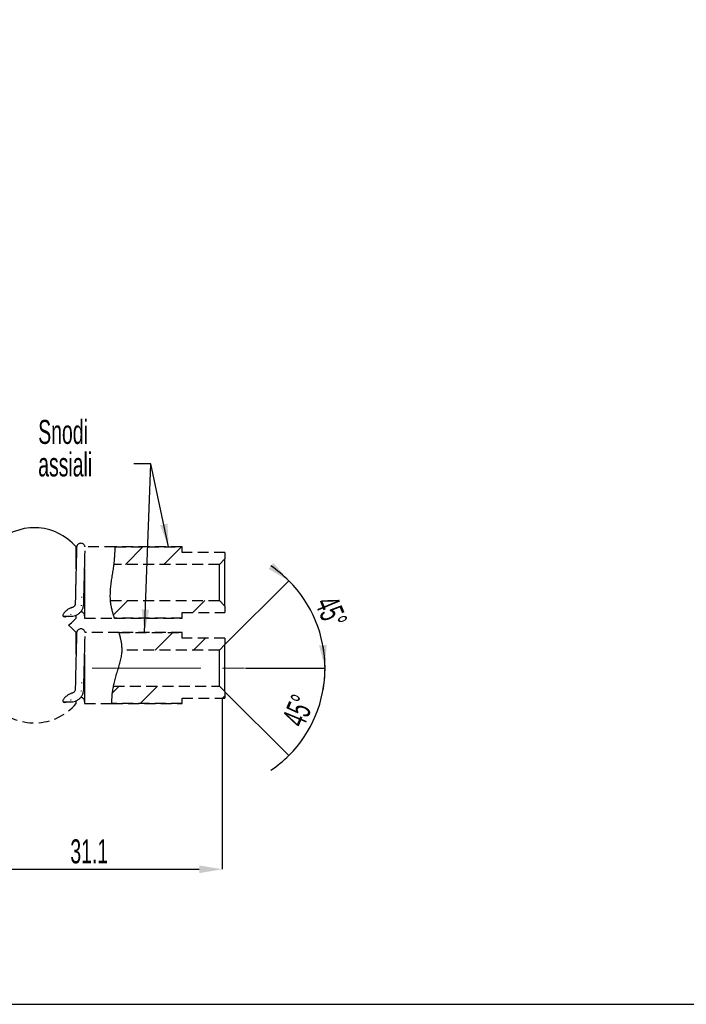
# Model space of a CAD drawing. Header units: millimetres. Extents: x 113 to 1343, y 162 to 690.
# Tile 9 of 46: x 347 to 425, y 458 to 573. Entities that reach past the tile are written whole.
import ezdxf

# ---------------------------------------------------------------- set-up
doc = ezdxf.new("R2010")
doc.units = ezdxf.units.MM
doc.header["$PDSIZE"] = -1
for name, pattern in [('CENTERX2', [20.32, 12.7, -2.54, 2.54, -2.54]), ('DOT2', [0.635, 0, -0.635]), ('HIDDEN', [1.905, 1.27, -0.635])]:
    doc.linetypes.add(name, pattern=pattern)
doc.layers.add('LINEE_SOTTILI', color=7, linetype='Continuous')
doc.styles.add('SLDTEXTSTYLE2', font='TXT', dxfattribs={"width": 0.605})
doc.dimstyles.new('SLDDIMSTYLE2', dxfattribs={"dimtxt": 2.8, "dimasz": 2.7, "dimexe": 0, "dimexo": 0.0625, "dimgap": 0.7, "dimtad": 1, "dimdec": 1, "dimlfac": 1.2, "dimrnd": 1e-09, "dimzin": 12, "dimdsep": 46, "dimtxsty": 'SLDTEXTSTYLE2', "dimsah": 1, "dimcen": 0.09, "dimadec": 0, "dimazin": 3, "dimtfac": 1, "dimtdec": 3, "dimtofl": 0, "dimtmove": 0, "dimatfit": 3, "dimfxl": 1, "dimfrac": 2, "dimtolj": 1, "dimtzin": 12, "dimarcsym": 0})
doc.dimstyles.new('SLDDIMSTYLE3', dxfattribs={"dimtxt": 2.8, "dimasz": 2.7, "dimexe": 0, "dimexo": 0.0625, "dimgap": 0.7, "dimtad": 1, "dimdec": 1, "dimrnd": 1e-09, "dimzin": 12, "dimdsep": 46, "dimtxsty": 'SLDTEXTSTYLE2', "dimsah": 1, "dimcen": 0.09, "dimadec": 0, "dimazin": 3, "dimtfac": 1, "dimtdec": 3, "dimtofl": 0, "dimtmove": 0, "dimatfit": 3, "dimfxl": 1, "dimfrac": 2, "dimtolj": 1, "dimtzin": 12, "dimarcsym": 0})
doc.dimstyles.new('SLDDIMSTYLE4', dxfattribs={"dimtxt": 2.8, "dimasz": 2.7, "dimexe": 0, "dimexo": 0.0625, "dimgap": 0.7, "dimtad": 1, "dimrnd": 1e-09, "dimzin": 12, "dimdsep": 46, "dimtxsty": 'SLDTEXTSTYLE2', "dimblk1": 'NONE', "dimsah": 1, "dimcen": 0, "dimadec": 0, "dimazin": 3, "dimtfac": 1, "dimtdec": 3, "dimtmove": 0, "dimatfit": 3, "dimldrblk": 'NONE', "dimfxl": 1, "dimfrac": 2, "dimtolj": 1, "dimtzin": 12, "dimarcsym": 0})
pattern_1 = [(45, (-45.675, 170.994), (-6.7352, 6.7352), []), (45, (-41.185, 170.994), (-6.7352, 6.7352), [])]

# ---------------------------------------------------------------- blocks, each defined once
blk = doc.blocks.new('*D199')
at = {"layer": 'Defpoints', "color": 0}
for p in [(371.08, 493.48), (340, 481.16), (371.08, 473.48)]:
    blk.add_point(p, dxfattribs=at)
at = {"layer": 'LINEE_SOTTILI', "color": 0, "lineweight": -2}
for p, q in [((371.08, 493.42), (371.08, 473.48)), ((340, 481.1), (340, 473.48)), ((342.7, 473.48), (368.38, 473.48))]:
    blk.add_line(p, q, dxfattribs=at)
at = {"layer": 'LINEE_SOTTILI', "color": 0}
for points in [[(342.7, 473.93), (342.7, 473.03), (340, 473.48)], [(368.38, 473.03), (368.38, 473.93), (371.08, 473.48)]]:
    blk.add_solid(points, dxfattribs=at)
at = {"layer": 'LINEE_SOTTILI', "color": 0, "insert": (355.54, 476.98), "char_height": 2.8, "attachment_point": 2, "style": 'SLDTEXTSTYLE2'}
blk.add_mtext('\\A1;31.1', dxfattribs=at)
blk = doc.blocks.new('*D201')
at = {"layer": 'Defpoints', "color": 0}
for p in [(382.58, 500.72), (371.38, 499.73), (370.73, 499.08), (355.88, 496.98), (373.73, 496.98)]:
    blk.add_point(p, dxfattribs=at)
at = {"layer": 'LINEE_SOTTILI', "color": 0, "lineweight": -2}
for p, q in [((371.43, 499.78), (378.84, 507.19)), ((373.79, 496.98), (383.07, 496.98))]:
    blk.add_line(p, q, dxfattribs=at)
for start, end in [(45.0001, 55.7306), (0, 45.0001), (349.2695, 0)]:
    blk.add_arc((368.63, 496.98), 14.44, start, end, dxfattribs=at)
at = {"layer": 'LINEE_SOTTILI', "color": 0}
blk.add_solid([(376.47, 508.57), (377.05, 509.26), (378.84, 507.19)], dxfattribs=at)
at = {"layer": 'LINEE_SOTTILI', "color": 0, "insert": (384.45, 505.67), "char_height": 2.8, "attachment_point": 1, "rotation": 292.5, "style": 'SLDTEXTSTYLE2'}
blk.add_mtext('\\A1;45%%d', dxfattribs=at)
blk = doc.blocks.new('_None')
blk = doc.blocks.new('*D202')
at = {"layer": 'Defpoints', "color": 0}
for p in [(355.88, 496.98), (373.73, 496.98), (370.73, 494.88), (371.38, 494.23), (381.13, 489.76)]:
    blk.add_point(p, dxfattribs=at)
at = {"layer": 'LINEE_SOTTILI', "color": 0, "lineweight": -2}
for p, q in [((373.79, 496.98), (383.07, 496.98)), ((371.43, 494.19), (378.84, 486.77))]:
    blk.add_line(p, q, dxfattribs=at)
for start, end in [(0, 10.7305), (314.9999, 0), (304.2694, 314.9999)]:
    blk.add_arc((368.63, 496.98), 14.44, start, end, dxfattribs=at)
at = {"layer": 'LINEE_SOTTILI', "color": 0}
blk.add_solid([(382.37, 499.63), (383.26, 499.71), (383.07, 496.98)], dxfattribs=at)
at = {"layer": 'LINEE_SOTTILI', "color": 0, "insert": (377.98, 490.97), "char_height": 2.8, "attachment_point": 1, "rotation": 67.5, "style": 'SLDTEXTSTYLE2'}
blk.add_mtext('\\A1;45%%d', dxfattribs=at)

msp = doc.modelspace()

# ---------------------------------------------------------------- hatches: boundary and pattern name
at = {"linetype": 'Continuous', "lineweight": 18}
h = msp.add_hatch(dxfattribs=at)
h.set_pattern_fill('ANSI32', style=0)
h.set_pattern_definition(pattern_1)
edge = h.paths.add_edge_path(flags=0)
edge.add_spline(control_points=[(358.474, 502.833), (358.287, 503.426), (358.101, 504.111), (358.031, 504.794), (358.024, 504.883)], knot_values=[0.7728922, 0.7728922, 0.7728922, 0.7728922, 0.79336, 0.7964407, 0.7964407, 0.7964407, 0.7964407], weights=[1, 1, 1, 1, 1], degree=3, periodic=0)
edge.add_spline(control_points=[(358.024, 504.883), (358.024, 504.883), (358.024, 504.888), (358.023, 504.897), (358.021, 504.924), (358.016, 504.991), (358.011, 505.093), (358.006, 505.194), (358.001, 505.332), (358.002, 505.496), (358.003, 505.661), (358.009, 505.857), (358.023, 506.066), (358.038, 506.281), (358.061, 506.516), (358.089, 506.752), (358.117, 506.988), (358.152, 507.231), (358.187, 507.462), (358.221, 507.69), (358.256, 507.911), (358.287, 508.109), (358.317, 508.304), (358.344, 508.482), (358.365, 508.627), (358.386, 508.772), (358.402, 508.888), (358.412, 508.965), (358.422, 509.042), (358.427, 509.083), (358.427, 509.083)], knot_values=[0, 0, 0, 0, 0.0002351, 0.0002351, 0.0002351, 0.0009471, 0.0009471, 0.0009471, 0.0016515, 0.0016515, 0.0016515, 0.0023617, 0.0023617, 0.0023617, 0.0030876, 0.0030876, 0.0030876, 0.0038153, 0.0038153, 0.0038153, 0.0045327, 0.0045327, 0.0045327, 0.005243, 0.005243, 0.005243, 0.005952, 0.005952, 0.005952, 0.006661, 0.006661, 0.006661, 0.006661], weights=[1, 1, 1, 1, 1, 1, 1, 1, 1, 1, 1, 1, 1, 1, 1, 1, 1, 1, 1, 1, 1, 1, 1, 1, 1, 1, 1, 1, 1, 1, 1], degree=3, periodic=0)
edge.add_spline(control_points=[(358.427, 509.083), (358.452, 509.277), (358.527, 509.957), (358.55, 510.648), (358.58, 511.133)], knot_values=[0.8442791, 0.8442791, 0.8442791, 0.8442791, 0.8507579, 0.866934, 0.866934, 0.866934, 0.866934], weights=[1, 1, 1, 1, 1], degree=3, periodic=0)
edge.add_spline(control_points=[(358.58, 511.133), (358.58, 511.133), (358.579, 511.112), (358.576, 511.072), (358.572, 510.993), (358.563, 510.834), (358.551, 510.61), (358.54, 510.387), (358.526, 510.092), (358.498, 509.751), (358.469, 509.399), (358.418, 508.987), (358.354, 508.552), (358.293, 508.138), (358.219, 507.692), (358.155, 507.246), (358.094, 506.826), (358.042, 506.394), (358.018, 505.982), (357.991, 505.531), (357.999, 505.091), (358.041, 504.703), (358.084, 504.316), (358.159, 503.97), (358.229, 503.69), (358.296, 503.418), (358.361, 503.201), (358.405, 503.056), (358.449, 502.911), (358.474, 502.834), (358.474, 502.833)], knot_values=[0, 0, 0, 0, 0.0007078, 0.0007078, 0.0007078, 0.0021094, 0.0021094, 0.0021094, 0.0034992, 0.0034992, 0.0034992, 0.0049382, 0.0049382, 0.0049382, 0.0063053, 0.0063053, 0.0063053, 0.0075937, 0.0075937, 0.0075937, 0.0090077, 0.0090077, 0.0090077, 0.0104191, 0.0104191, 0.0104191, 0.0117873, 0.0117873, 0.0117873, 0.0131582, 0.0131582, 0.0131582, 0.0131582], weights=[1, 1, 1, 1, 1, 1, 1, 1, 1, 1, 1, 1, 1, 1, 1, 1, 1, 1, 1, 1, 1, 1, 1, 1, 1, 1, 1, 1, 1, 1, 1], degree=3, periodic=0)
h = msp.add_hatch(dxfattribs=at)
h.set_pattern_fill('ANSI32', style=0)
h.set_pattern_definition(pattern_1)
edge = h.paths.add_edge_path(flags=0)
edge.add_spline(control_points=[(370.731, 509.083), (370.948, 509.3), (371.165, 509.517), (371.381, 509.733)], knot_values=[0.0068483, 0.0068483, 0.0068483, 0.0068483, 0.007766, 0.007766, 0.007766, 0.007766], weights=[1, 1, 1, 1], degree=3, periodic=0)
edge.add_line((371.381, 509.733), (371.381, 510.483))
edge.add_line((371.381, 510.483), (366.381, 510.483))
edge.add_line((366.381, 510.483), (366.381, 511.133))
edge.add_line((366.381, 511.133), (358.58, 511.133))
edge.add_spline(control_points=[(358.58, 511.133), (358.55, 510.648), (358.527, 509.957), (358.452, 509.277), (358.427, 509.083)], knot_values=[0.133066, 0.133066, 0.133066, 0.133066, 0.1492421, 0.1557209, 0.1557209, 0.1557209, 0.1557209], weights=[1, 1, 1, 1, 1], degree=3, periodic=0)
edge.add_line((358.427, 509.083), (370.731, 509.083))
h = msp.add_hatch(dxfattribs=at)
h.set_pattern_fill('ANSI32', style=0)
h.set_pattern_definition(pattern_1)
edge = h.paths.add_edge_path(flags=0)
edge.add_spline(control_points=[(358.024, 504.883), (358.031, 504.794), (358.101, 504.111), (358.287, 503.426), (358.474, 502.833)], knot_values=[0.2035593, 0.2035593, 0.2035593, 0.2035593, 0.20664, 0.2271078, 0.2271078, 0.2271078, 0.2271078], weights=[1, 1, 1, 1, 1], degree=3, periodic=0)
edge.add_line((358.474, 502.833), (366.381, 502.833))
edge.add_line((366.381, 502.833), (366.381, 503.483))
edge.add_line((366.381, 503.483), (371.381, 503.483))
edge.add_line((371.381, 503.483), (371.381, 504.233))
edge.add_spline(control_points=[(371.381, 504.233), (371.165, 504.45), (370.948, 504.667), (370.731, 504.883)], knot_values=[0.000001, 0.000001, 0.000001, 0.000001, 0.0009202, 0.0009202, 0.0009202, 0.0009202], weights=[1, 1, 1, 1], degree=3, periodic=0)
edge.add_line((370.731, 504.883), (358.024, 504.883))
h = msp.add_hatch(dxfattribs=at)
h.set_pattern_fill('ANSI32', style=0)
h.set_pattern_definition(pattern_1)
edge = h.paths.add_edge_path(flags=0)
edge.add_spline(control_points=[(358.18, 492.833), (358.169, 493.497), (358.246, 494.199), (358.379, 494.883)], knot_values=[0.659798, 0.659798, 0.659798, 0.659798, 0.68112, 0.68112, 0.68112, 0.68112], weights=[1, 1, 1, 1], degree=3, periodic=0)
edge.add_spline(control_points=[(358.379, 494.883), (358.379, 494.883), (358.38, 494.888), (358.381, 494.897), (358.387, 494.923), (358.4, 494.989), (358.421, 495.09), (358.443, 495.193), (358.474, 495.335), (358.515, 495.502), (358.559, 495.679), (358.615, 495.89), (358.681, 496.113), (358.747, 496.337), (358.823, 496.579), (358.9, 496.821), (358.971, 497.046), (359.043, 497.277), (359.106, 497.498), (359.167, 497.71), (359.22, 497.919), (359.26, 498.108), (359.301, 498.301), (359.329, 498.478), (359.346, 498.622), (359.363, 498.768), (359.369, 498.886), (359.372, 498.964), (359.374, 499.042), (359.374, 499.083), (359.374, 499.083)], knot_values=[0, 0, 0, 0, 0.000233, 0.000233, 0.000233, 0.0009401, 0.0009401, 0.0009401, 0.001668, 0.001668, 0.001668, 0.0024411, 0.0024411, 0.0024411, 0.0032153, 0.0032153, 0.0032153, 0.0039335, 0.0039335, 0.0039335, 0.0046232, 0.0046232, 0.0046232, 0.0053281, 0.0053281, 0.0053281, 0.0060409, 0.0060409, 0.0060409, 0.0067533, 0.0067533, 0.0067533, 0.0067533], weights=[1, 1, 1, 1, 1, 1, 1, 1, 1, 1, 1, 1, 1, 1, 1, 1, 1, 1, 1, 1, 1, 1, 1, 1, 1, 1, 1, 1, 1, 1, 1], degree=3, periodic=0)
edge.add_spline(control_points=[(359.374, 499.083), (359.379, 499.757), (359.226, 500.442), (359.021, 501.133)], knot_values=[0.7291498, 0.7291498, 0.7291498, 0.7291498, 0.753254, 0.753254, 0.753254, 0.753254], weights=[1, 1, 1, 1], degree=3, periodic=0)
edge.add_spline(control_points=[(359.021, 501.133), (359.021, 501.133), (359.039, 501.073), (359.072, 500.957), (359.109, 500.825), (359.167, 500.617), (359.226, 500.351), (359.274, 500.13), (359.324, 499.864), (359.352, 499.566), (359.383, 499.238), (359.383, 498.86), (359.326, 498.472), (359.27, 498.085), (359.162, 497.679), (359.042, 497.28), (358.911, 496.845), (358.764, 496.405), (358.642, 495.979), (358.522, 495.558), (358.426, 495.142), (358.357, 494.766), (358.286, 494.382), (358.241, 494.03), (358.215, 493.743), (358.189, 493.454), (358.182, 493.222), (358.179, 493.068), (358.177, 492.914), (358.18, 492.834), (358.18, 492.833)], knot_values=[0, 0, 0, 0, 0.001204, 0.001204, 0.001204, 0.0025876, 0.0025876, 0.0025876, 0.00373, 0.00373, 0.00373, 0.0049967, 0.0049967, 0.0049967, 0.0062515, 0.0062515, 0.0062515, 0.0076183, 0.0076183, 0.0076183, 0.0089713, 0.0089713, 0.0089713, 0.0103549, 0.0103549, 0.0103549, 0.0117507, 0.0117507, 0.0117507, 0.0131459, 0.0131459, 0.0131459, 0.0131459], weights=[1, 1, 1, 1, 1, 1, 1, 1, 1, 1, 1, 1, 1, 1, 1, 1, 1, 1, 1, 1, 1, 1, 1, 1, 1, 1, 1, 1, 1, 1, 1], degree=3, periodic=0)
h = msp.add_hatch(dxfattribs=at)
h.set_pattern_fill('ANSI32', style=0)
h.set_pattern_definition(pattern_1)
edge = h.paths.add_edge_path(flags=0)
edge.add_spline(control_points=[(370.731, 499.083), (370.948, 499.3), (371.165, 499.517), (371.381, 499.733)], knot_values=[0.0068483, 0.0068483, 0.0068483, 0.0068483, 0.007766, 0.007766, 0.007766, 0.007766], weights=[1, 1, 1, 1], degree=3, periodic=0)
edge.add_line((371.381, 499.733), (371.381, 500.483))
edge.add_line((371.381, 500.483), (366.381, 500.483))
edge.add_line((366.381, 500.483), (366.381, 501.133))
edge.add_line((366.381, 501.133), (359.021, 501.133))
edge.add_spline(control_points=[(359.021, 501.133), (359.226, 500.442), (359.379, 499.757), (359.374, 499.083)], knot_values=[0.246746, 0.246746, 0.246746, 0.246746, 0.2708502, 0.2708502, 0.2708502, 0.2708502], weights=[1, 1, 1, 1], degree=3, periodic=0)
edge.add_line((359.374, 499.083), (370.731, 499.083))
h = msp.add_hatch(dxfattribs=at)
h.set_pattern_fill('ANSI32', style=0)
h.set_pattern_definition(pattern_1)
edge = h.paths.add_edge_path(flags=0)
edge.add_spline(control_points=[(358.379, 494.883), (358.246, 494.199), (358.169, 493.497), (358.18, 492.833)], knot_values=[0.31888, 0.31888, 0.31888, 0.31888, 0.340202, 0.340202, 0.340202, 0.340202], weights=[1, 1, 1, 1], degree=3, periodic=0)
edge.add_line((358.18, 492.833), (366.381, 492.833))
edge.add_line((366.381, 492.833), (366.381, 493.483))
edge.add_line((366.381, 493.483), (371.381, 493.483))
edge.add_line((371.381, 493.483), (371.381, 494.233))
edge.add_spline(control_points=[(371.381, 494.233), (371.165, 494.45), (370.948, 494.667), (370.731, 494.883)], knot_values=[0.000001, 0.000001, 0.000001, 0.000001, 0.0009202, 0.0009202, 0.0009202, 0.0009202], weights=[1, 1, 1, 1], degree=3, periodic=0)
edge.add_line((370.731, 494.883), (358.379, 494.883))

# ---------------------------------------------------------------- linework, layer by layer
at = {"color": 7, "linetype": 'Continuous', "lineweight": 25}
for p, q in [((354.003, 508.595), (354.003, 511.133)), ((366.381, 510.483), (366.381, 511.133)), ((371.381, 509.733), (370.731, 509.083)), ((371.381, 510.483), (371.381, 509.733)), ((371.381, 504.233), (371.381, 509.733)), ((355.003, 508.579), (355.003, 502.833)), ((370.731, 504.883), (370.731, 509.083)), ((353.921, 505.435), (353.895, 504.467)), ((354.894, 504.44), (354.921, 505.408)), ((370.731, 504.883), (371.381, 504.233)), ((371.381, 504.233), (371.381, 503.483)), ((352.523, 503.033), (353.395, 503.033)), ((354.003, 502.833), (354.003, 503.128)), ((366.381, 502.833), (366.381, 503.483)), ((354.003, 498.595), (354.003, 501.133)), ((366.381, 500.483), (366.381, 501.133)), ((371.381, 500.483), (371.381, 499.733)), ((371.381, 499.733), (370.731, 499.083)), ((371.381, 494.233), (371.381, 499.733)), ((355.003, 498.579), (355.003, 492.833)), ((370.731, 494.883), (370.731, 499.083)), ((353.921, 495.435), (353.895, 494.467)), ((354.894, 494.44), (354.921, 495.408)), ((370.731, 494.883), (371.381, 494.233)), ((366.381, 492.833), (366.381, 493.483)), ((371.381, 494.233), (371.381, 493.483)), ((352.523, 493.033), (353.395, 493.033)), ((354.003, 492.833), (354.003, 493.128))]:
    msp.add_line(p, q, dxfattribs=at)
at = {"color": 7, "linetype": 'HIDDEN', "lineweight": 25}
for p, q in [((358.58, 511.133), (355.054, 511.133)), ((366.381, 511.133), (358.58, 511.133)), ((358.58, 511.133), (366.381, 511.133)), ((371.381, 510.483), (366.381, 510.483)), ((370.731, 509.083), (358.427, 509.083)), ((358.024, 504.883), (370.731, 504.883)), ((354.003, 503.083), (354.012, 503.175)), ((355.003, 502.833), (358.474, 502.833)), ((358.474, 502.833), (366.381, 502.833)), ((366.381, 502.833), (358.474, 502.833)), ((366.381, 503.483), (371.381, 503.483)), ((359.021, 501.133), (355.054, 501.133)), ((366.381, 501.133), (359.021, 501.133)), ((359.021, 501.133), (366.381, 501.133)), ((371.381, 500.483), (366.381, 500.483)), ((370.731, 499.083), (359.374, 499.083)), ((358.379, 494.883), (370.731, 494.883)), ((366.381, 493.483), (371.381, 493.483)), ((354.003, 493.083), (354.012, 493.175)), ((355.003, 492.833), (358.18, 492.833)), ((358.18, 492.833), (366.381, 492.833)), ((366.381, 492.833), (358.18, 492.833))]:
    msp.add_line(p, q, dxfattribs=at)
at = {"color": 7, "linetype": 'DOT2', "lineweight": 18}
for p, q in [((353.395, 504.033), (353.395, 503.033)), ((353.395, 494.033), (353.395, 493.033))]:
    msp.add_line(p, q, dxfattribs=at)
msp.add_lwpolyline([(113.142, 688.279), (113.142, 457.708), (536.61, 457.708), (536.61, 688.279)], close=True)
at = {"color": 7, "linetype": 'HIDDEN', "lineweight": 25, "flags": 128}
for points in [[(354.047, 510.679), (354.041, 510.692), (354.003, 510.883)], [(354.047, 500.679), (354.041, 500.692), (354.003, 500.883)]]:
    msp.add_lwpolyline(points, dxfattribs=at)
at = {"color": 7, "linetype": 'DOT2', "lineweight": 18, "flags": 128}
for points in [[(353.921, 505.435), (353.93, 505.403), (354.002, 505.342), (354.138, 505.293), (354.318, 505.264), (354.513, 505.258), (354.694, 505.277), (354.833, 505.319), (354.91, 505.376), (354.921, 505.408)], [(353.895, 504.467), (353.903, 504.435), (353.976, 504.374), (354.112, 504.325), (354.291, 504.295), (354.486, 504.29), (354.667, 504.309), (354.807, 504.351), (354.884, 504.408), (354.894, 504.44)], [(353.921, 495.435), (353.93, 495.403), (354.002, 495.342), (354.138, 495.293), (354.318, 495.264), (354.513, 495.258), (354.694, 495.277), (354.833, 495.319), (354.91, 495.376), (354.921, 495.408)], [(353.895, 494.467), (353.903, 494.435), (353.976, 494.374), (354.112, 494.325), (354.291, 494.295), (354.486, 494.29), (354.667, 494.309), (354.807, 494.351), (354.884, 494.408), (354.894, 494.44)]]:
    msp.add_lwpolyline(points, dxfattribs=at)
at = {"color": 7, "linetype": 'Continuous', "lineweight": 25, "flags": 128}
for points in [[(353.126, 501.983), (353.472, 502.28), (354.003, 502.833)], [(354.003, 501.133), (353.472, 501.686), (353.126, 501.983)]]:
    msp.add_lwpolyline(points, dxfattribs=at)
at = {"color": 7, "linetype": 'Continuous', "lineweight": 25}
msp.add_arc((349.131, 506.983), 6.4, 40.4239, 136.59899, dxfattribs=at)
at = {"color": 7, "linetype": 'HIDDEN', "lineweight": 25}
for centre, radius, start, end in [((354.503, 503.083), 0.5, 0, 83.66024), ((354.503, 493.083), 0.5, 0, 83.66024), ((349.131, 496.983), 6.4, 223.40101, 319.5761)]:
    msp.add_arc(centre, radius, start, end, dxfattribs=at)
at = {"color": 7, "linetype": 'Continuous', "lineweight": 25}
for points, knots in [([(354.059, 511.046), (354.059, 511.047), (354.059, 511.048), (354.059, 511.01), (354.058, 510.919), (354.054, 510.738), (354.049, 510.476), (354.041, 510.14), (354.032, 509.741), (354.021, 509.286), (354.009, 508.784), (353.995, 508.245), (353.981, 507.679), (353.966, 507.097), (353.95, 506.51), (353.935, 505.95), (353.926, 505.6), (353.921, 505.435)], [0, 0, 0, 0, 0.0116107, 0.0504498, 0.1119077, 0.1838634, 0.2582212, 0.3330916, 0.4081111, 0.4831877, 0.5582907, 0.6334074, 0.7085316, 0.7836599, 0.8587902, 0.9339209, 1, 1, 1, 1]), ([(355.054, 511.133), (355.053, 511.136), (355.051, 511.155), (355.037, 511.219), (354.994, 511.324), (354.899, 511.444), (354.752, 511.538), (354.572, 511.577), (354.398, 511.549), (354.262, 511.476), (354.172, 511.389), (354.115, 511.302), (354.083, 511.226), (354.069, 511.171), (354.064, 511.14), (354.061, 511.12), (354.059, 511.102), (354.058, 511.081), (354.056, 511.043), (354.052, 510.94), (354.048, 510.816), (354.044, 510.709), (354.044, 510.697)], [0, 0, 0, 0, 0.0044582, 0.0249877, 0.0610354, 0.1124765, 0.1663772, 0.2229256, 0.2820117, 0.3281959, 0.3666895, 0.3991772, 0.4256332, 0.4444995, 0.456018, 0.4670204, 0.4837296, 0.520013, 0.6058935, 0.784532, 0.9753335, 1, 1, 1, 1]), ([(358.474, 502.833), (358.47, 502.844), (358.463, 502.866), (358.41, 503.038), (358.33, 503.308), (358.229, 503.676), (358.122, 504.14), (358.034, 504.686), (357.994, 505.307), (358.009, 505.952), (358.068, 506.607), (358.154, 507.255), (358.256, 507.912), (358.358, 508.563), (358.444, 509.19), (358.502, 509.754), (358.532, 510.238), (358.552, 510.625), (358.567, 510.912), (358.578, 511.097), (358.579, 511.121), (358.58, 511.133)], [0, 0, 0, 0, 0.0512997, 0.1041313, 0.1554196, 0.2081147, 0.260966, 0.3153249, 0.36803, 0.4225736, 0.4709482, 0.5205796, 0.5718793, 0.6245207, 0.6783057, 0.7337548, 0.7858147, 0.8393601, 0.8918479, 0.9458448, 1, 1, 1, 1]), ([(354.921, 505.408), (354.923, 505.506), (354.931, 505.789), (354.944, 506.275), (354.96, 506.862), (354.975, 507.448), (354.99, 508.021), (355.004, 508.572), (355.016, 509.089), (355.028, 509.562), (355.038, 509.984), (355.046, 510.341), (355.051, 510.574), (355.053, 510.664), (355.053, 510.682)], [0, 0, 0, 0, 0.0486868, 0.141405, 0.2341741, 0.3269425, 0.4197116, 0.512483, 0.605259, 0.698043, 0.7908406, 0.8836626, 0.9765323, 1, 1, 1, 1]), ([(353.631, 504.076), (353.594, 504.075), (353.479, 504.071), (353.239, 503.959), (352.954, 503.775), (352.718, 503.573), (352.567, 503.398), (352.491, 503.274), (352.459, 503.173), (352.465, 503.096), (352.506, 503.031), (352.606, 502.983), (352.751, 502.972), (352.869, 503.015), (352.917, 503.033)], [0, 0, 0, 0, 0.0700701, 0.2135465, 0.3620979, 0.4975615, 0.5731253, 0.6304403, 0.6740431, 0.7178201, 0.7586372, 0.8231741, 0.9276019, 1, 1, 1, 1]), ([(353.895, 504.467), (353.893, 504.447), (353.887, 504.368), (353.833, 504.242), (353.706, 504.119), (353.554, 504.046), (353.446, 504.037), (353.395, 504.033)], [0, 0, 0, 0, 0.0963886, 0.3726284, 0.6003791, 0.8127483, 1, 1, 1, 1]), ([(353.395, 503.033), (353.467, 503.036), (353.657, 503.044), (353.956, 503.124), (354.267, 503.286), (354.532, 503.515), (354.733, 503.797), (354.863, 504.111), (354.884, 504.332), (354.894, 504.44)], [0, 0, 0, 0, 0.0947074, 0.2470634, 0.399799, 0.5523615, 0.7043955, 0.8556261, 1, 1, 1, 1]), ([(355.054, 501.133), (355.053, 501.136), (355.051, 501.155), (355.037, 501.219), (354.994, 501.324), (354.899, 501.444), (354.752, 501.538), (354.572, 501.577), (354.398, 501.549), (354.262, 501.476), (354.172, 501.389), (354.115, 501.302), (354.083, 501.226), (354.069, 501.171), (354.064, 501.14), (354.061, 501.12), (354.059, 501.102), (354.058, 501.081), (354.056, 501.043), (354.052, 500.94), (354.048, 500.816), (354.044, 500.709), (354.044, 500.697)], [0, 0, 0, 0, 0.0044582, 0.0249877, 0.0610354, 0.1124765, 0.1663772, 0.2229256, 0.2820117, 0.3281959, 0.3666895, 0.3991772, 0.4256332, 0.4444995, 0.456018, 0.4670204, 0.4837296, 0.520013, 0.6058935, 0.784532, 0.9753335, 1, 1, 1, 1]), ([(354.059, 501.046), (354.059, 501.047), (354.059, 501.048), (354.059, 501.01), (354.058, 500.919), (354.054, 500.738), (354.049, 500.476), (354.041, 500.14), (354.032, 499.741), (354.021, 499.286), (354.009, 498.784), (353.995, 498.245), (353.981, 497.679), (353.966, 497.097), (353.95, 496.51), (353.935, 495.95), (353.926, 495.6), (353.921, 495.435)], [0, 0, 0, 0, 0.0116107, 0.0504498, 0.1119077, 0.1838634, 0.2582212, 0.3330916, 0.4081111, 0.4831877, 0.5582907, 0.6334074, 0.7085316, 0.7836599, 0.8587902, 0.9339209, 1, 1, 1, 1]), ([(354.921, 495.408), (354.923, 495.506), (354.931, 495.789), (354.944, 496.275), (354.96, 496.862), (354.975, 497.448), (354.99, 498.021), (355.004, 498.572), (355.016, 499.089), (355.028, 499.562), (355.038, 499.984), (355.046, 500.341), (355.051, 500.574), (355.053, 500.664), (355.053, 500.682)], [0, 0, 0, 0, 0.0486868, 0.141405, 0.2341741, 0.3269425, 0.4197116, 0.512483, 0.605259, 0.698043, 0.7908406, 0.8836626, 0.9765323, 1, 1, 1, 1]), ([(358.18, 492.833), (358.18, 492.845), (358.179, 492.868), (358.178, 493.049), (358.185, 493.335), (358.21, 493.723), (358.262, 494.203), (358.348, 494.747), (358.473, 495.347), (358.635, 495.973), (358.836, 496.623), (359.039, 497.257), (359.216, 497.879), (359.338, 498.471), (359.386, 499.047), (359.352, 499.715), (359.245, 500.287), (359.138, 500.721), (359.071, 500.962), (359.029, 501.107), (359.024, 501.124), (359.021, 501.133)], [0, 0, 0, 0, 0.0522865, 0.1060846, 0.1583727, 0.2122005, 0.2640094, 0.3173867, 0.3681242, 0.4203028, 0.4717413, 0.5243978, 0.5715535, 0.6199318, 0.6671748, 0.7161506, 0.8030723, 0.8549405, 0.9082647, 0.9536103, 1, 1, 1, 1]), ([(353.631, 494.076), (353.594, 494.075), (353.479, 494.071), (353.239, 493.959), (352.954, 493.775), (352.718, 493.573), (352.567, 493.398), (352.491, 493.274), (352.459, 493.173), (352.465, 493.096), (352.506, 493.031), (352.606, 492.983), (352.751, 492.972), (352.869, 493.015), (352.917, 493.033)], [0, 0, 0, 0, 0.0700701, 0.2135465, 0.3620979, 0.4975615, 0.5731253, 0.6304403, 0.6740431, 0.7178201, 0.7586372, 0.8231741, 0.9276019, 1, 1, 1, 1]), ([(353.895, 494.467), (353.893, 494.447), (353.887, 494.368), (353.833, 494.242), (353.706, 494.119), (353.554, 494.046), (353.446, 494.037), (353.395, 494.033)], [0, 0, 0, 0, 0.0963886, 0.3726284, 0.6003791, 0.8127483, 1, 1, 1, 1]), ([(353.395, 493.033), (353.467, 493.036), (353.657, 493.044), (353.956, 493.124), (354.267, 493.286), (354.532, 493.515), (354.733, 493.797), (354.863, 494.111), (354.884, 494.332), (354.894, 494.44)], [0, 0, 0, 0, 0.0947074, 0.2470634, 0.399799, 0.5523615, 0.7043955, 0.8556261, 1, 1, 1, 1])]:
    msp.add_open_spline(points, degree=3, knots=knots, dxfattribs=at)
at = {"layer": 'LINEE_SOTTILI', "color": 7, "linetype": 'CENTERX2', "lineweight": 18}
msp.add_line((355.877, 496.983), (373.731, 496.983), dxfattribs=at)

# ---------------------------------------------------------------- texts
at = {"layer": 'LINEE_SOTTILI', "color": 7, "char_height": 2.8, "attachment_point": 1, "style": 'SLDTEXTSTYLE2'}
for s, insert in [('Snodi', (349.585, 525.973)), ('assiali', (349.585, 522.173))]:
    msp.add_mtext(s, dxfattribs=dict(at, insert=insert))

# ---------------------------------------------------------------- dimensions: what is measured, and where the dimension line sits
at = {"layer": 'LINEE_SOTTILI', "color": 7}
for base, line1, line2, picture, middle in [((382.577, 500.72), ((355.877, 496.983), (373.731, 496.983)), ((371.381, 499.733), (370.731, 499.083)), '*D201', (381.97, 502.508)), ((381.135, 489.764), ((373.731, 496.983), (355.877, 496.983)), ((371.381, 494.233), (370.731, 494.883)), '*D202', (381.97, 491.458))]:
    dim = msp.add_angular_dim_2l(base=base, line1=line1, line2=line2, dimstyle='SLDDIMSTYLE4', dxfattribs=at)
    dim.commit()
    dim.dimension.update_dxf_attribs({"geometry": picture, "text_midpoint": middle, "dimtype": 162})
dim = msp.add_linear_dim(base=(371.081, 473.483), p1=(340.004, 481.163), p2=(371.081, 493.483), dimstyle='SLDDIMSTYLE3', dxfattribs=at)
dim.commit()
dim.dimension.update_dxf_attribs({"geometry": '*D199', "text_midpoint": (355.543, 473.483), "dimtype": 160})

# ---------------------------------------------------------------- leaders
for points in [[(361.991, 501.133), (362.743, 520.864), (360.743, 520.864)], [(364.81, 511.133), (362.743, 520.864), (360.743, 520.864)]]:
    msp.add_leader(points, dimstyle='SLDDIMSTYLE2', dxfattribs=at)

doc.saveas('drawing.dxf')
